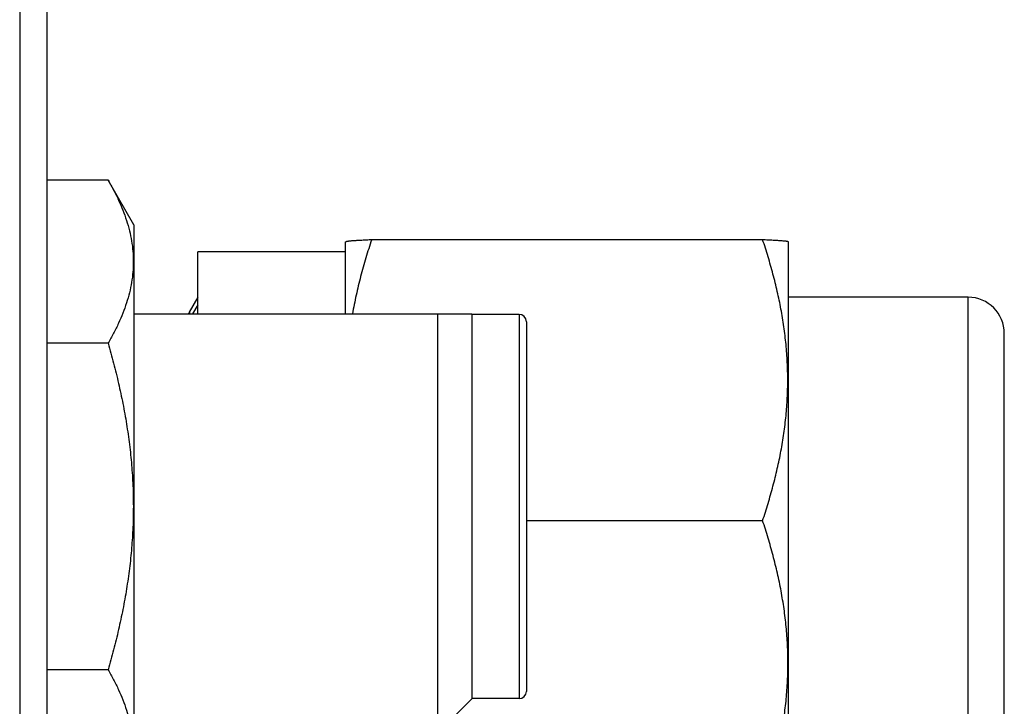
# Model space of a CAD drawing. Header units: inches. Extents: x 0 to 22, y 0 to 17.
# Tile 8 of 98: x 2.325 to 2.868, y 8.465 to 8.844. Entities that reach past the tile are written whole.
import ezdxf

# ---------------------------------------------------------------- set-up
doc = ezdxf.new("R2010")
doc.units = ezdxf.units.IN
doc.header["$LTSCALE"] = 1.21
doc.header["$MEASUREMENT"] = 0
doc.layers.get('0').update_dxf_attribs({"linetype": 'CONTINUOUS'})

msp = doc.modelspace()

# ---------------------------------------------------------------- linework, layer by layer
at = {"color": 7, "linetype": 'CONTINUOUS'}
for p, q in [((2.325, 11.58917), (2.325, 7.45326)), ((2.34, 11.57517), (2.34, 7.45326)), ((2.37377, 8.75566), (2.34, 8.75566)), ((2.388, 8.73103), (2.37377, 8.75566)), ((2.388, 8.73103), (2.388, 8.42003)), ((2.50485, 8.68186), (2.50485, 8.72157)), ((2.50485, 8.7214), (2.50492, 8.72152)), ((2.505, 8.72173), (2.50517, 8.72181)), ((2.51925, 8.72285), (2.73496, 8.72285)), ((2.74935, 8.7214), (2.74928, 8.72152)), ((2.74935, 8.41063), (2.74935, 8.72157)), ((2.50485, 8.71601), (2.42335, 8.71601)), ((2.42335, 8.68186), (2.42335, 8.71601)), ((2.42335, 8.69101), (2.41856, 8.68271)), ((2.84835, 8.69101), (2.74935, 8.69101)), ((2.42335, 8.68676), (2.42042, 8.68186)), ((2.388, 8.68186), (2.5743, 8.68186)), ((2.41806, 8.68186), (2.41852, 8.68265)), ((2.41852, 8.68265), (2.41867, 8.68265)), ((2.41913, 8.68186), (2.41867, 8.68265)), ((2.41867, 8.68265), (2.41885, 8.68189)), ((2.55563, 8.68186), (2.55563, 8.45053)), ((2.57463, 8.68153), (2.5743, 8.68186)), ((2.60063, 8.68153), (2.57463, 8.68153)), ((2.57463, 8.46953), (2.57463, 8.68153)), ((2.60463, 8.67753), (2.60463, 8.47353)), ((2.86835, 8.46101), (2.86835, 8.67101)), ((2.37377, 8.6656), (2.34, 8.6656)), ((2.60463, 8.56774), (2.73496, 8.56774)), ((2.37377, 8.48546), (2.34, 8.48546)), ((2.57463, 8.46953), (2.55563, 8.45053)), ((2.60063, 8.46953), (2.57463, 8.46953))]:
    msp.add_line(p, q, dxfattribs=at)
at = {"color": 9, "linetype": 'CONTINUOUS'}
for p, q in [((2.84835, 8.44101), (2.84835, 8.69101)), ((2.60063, 8.68153), (2.60063, 8.46953))]:
    msp.add_line(p, q, dxfattribs=at)
at = {"color": 7, "linetype": 'CONTINUOUS'}
for centre, radius, start, end in [((2.84835, 8.67101), 0.02, 360, 90), ((2.60063, 8.67753), 0.004, 0, 90), ((2.60063, 8.47353), 0.004, 270, 360)]:
    msp.add_arc(centre, radius, start, end, dxfattribs=at)
for points, knots in [([(2.37377, 8.75566), (2.37482, 8.75385), (2.37683, 8.75021), (2.37957, 8.74466), (2.38197, 8.73907), (2.384, 8.73344), (2.38563, 8.72777), (2.38682, 8.72208), (2.38754, 8.71636), (2.38779, 8.71063), (2.38754, 8.7049), (2.38682, 8.69918), (2.38563, 8.69349), (2.384, 8.68782), (2.38197, 8.68219), (2.37957, 8.6766), (2.37683, 8.67105), (2.37482, 8.66741), (2.37377, 8.6656)], [0, 0, 0, 0, 0.06594, 0.130787, 0.194529, 0.257201, 0.318894, 0.379765, 0.440039, 0.5, 0.559961, 0.620235, 0.681106, 0.742799, 0.805471, 0.869213, 0.93406, 1, 1, 1, 1]), ([(2.50517, 8.72181), (2.50525, 8.72184), (2.50542, 8.72189), (2.50574, 8.72195), (2.50616, 8.72201), (2.50667, 8.72208), (2.50728, 8.72214), (2.50797, 8.72221), (2.50876, 8.72227), (2.50997, 8.72236), (2.51169, 8.72247), (2.51397, 8.7226), (2.51652, 8.72273), (2.51831, 8.72281), (2.51925, 8.72285)], [0, 0, 0, 0, 0.016493, 0.039099, 0.069018, 0.105671, 0.148836, 0.198463, 0.254332, 0.316216, 0.457143, 0.619359, 0.800939, 1, 1, 1, 1]), ([(2.51925, 8.72285), (2.51812, 8.71949), (2.51597, 8.71274), (2.51309, 8.70253), (2.5106, 8.69224), (2.50923, 8.68532), (2.50862, 8.68186)], [0, 0, 0, 0, 0.250891, 0.501179, 0.750871, 1, 1, 1, 1]), ([(2.73496, 8.72285), (2.73596, 8.72281), (2.73788, 8.72272), (2.74022, 8.7226), (2.74193, 8.72251), (2.74309, 8.72244), (2.74416, 8.72237), (2.74514, 8.7223), (2.74602, 8.72223), (2.74679, 8.72216), (2.74746, 8.72209), (2.74795, 8.72203), (2.74829, 8.72198), (2.7485, 8.72194), (2.74868, 8.72191), (2.74883, 8.72187), (2.74896, 8.72183), (2.74906, 8.7218), (2.74913, 8.72177), (2.74918, 8.72174), (2.7492, 8.72173), (2.7492, 8.72173)], [0, 0, 0, 0, 0.211434, 0.402564, 0.489783, 0.571038, 0.64603, 0.714461, 0.776051, 0.83053, 0.877607, 0.917178, 0.934117, 0.949025, 0.961786, 0.972476, 0.981473, 0.989173, 0.995543, 0.998039, 1, 1, 1, 1]), ([(2.73496, 8.56774), (2.73601, 8.57089), (2.73803, 8.57721), (2.74075, 8.58677), (2.74315, 8.59639), (2.74517, 8.60608), (2.74679, 8.61583), (2.74797, 8.62562), (2.74869, 8.63545), (2.74893, 8.64529), (2.74869, 8.65514), (2.74797, 8.66497), (2.74679, 8.67476), (2.74517, 8.68451), (2.74315, 8.6942), (2.74075, 8.70382), (2.73803, 8.71338), (2.73601, 8.7197), (2.73496, 8.72285)], [0, 0, 0, 0, 0.062934, 0.125726, 0.188378, 0.250896, 0.313292, 0.375589, 0.437813, 0.5, 0.562187, 0.624411, 0.686708, 0.749104, 0.811622, 0.874274, 0.937066, 1, 1, 1, 1]), ([(2.37377, 8.6656), (2.37483, 8.66194), (2.37686, 8.65459), (2.37959, 8.64349), (2.38199, 8.63231), (2.38402, 8.62106), (2.38564, 8.60974), (2.38682, 8.59837), (2.38755, 8.58696), (2.38779, 8.57553), (2.38755, 8.5641), (2.38682, 8.55269), (2.38564, 8.54132), (2.38402, 8.53), (2.38199, 8.51875), (2.37959, 8.50757), (2.37686, 8.49647), (2.37483, 8.48912), (2.37377, 8.48546)], [0, 0, 0, 0, 0.062501, 0.125001, 0.187502, 0.250002, 0.312502, 0.375001, 0.437501, 0.5, 0.562499, 0.624999, 0.687498, 0.749998, 0.812498, 0.874999, 0.937499, 1, 1, 1, 1]), ([(2.73502, 8.41072), (2.73607, 8.41391), (2.7381, 8.42031), (2.74084, 8.42998), (2.74324, 8.43973), (2.74527, 8.44954), (2.7469, 8.4594), (2.74808, 8.46932), (2.7488, 8.47927), (2.74904, 8.48924), (2.74879, 8.4992), (2.74806, 8.50915), (2.74687, 8.51907), (2.74524, 8.52893), (2.7432, 8.53874), (2.74079, 8.54848), (2.73804, 8.55816), (2.73601, 8.56455), (2.73496, 8.56774)], [0, 0, 0, 0, 0.062902, 0.125673, 0.188313, 0.250828, 0.313231, 0.375541, 0.437784, 0.499993, 0.562202, 0.624446, 0.686757, 0.749162, 0.81168, 0.874322, 0.937096, 1, 1, 1, 1]), ([(2.37377, 8.48546), (2.37482, 8.48365), (2.37683, 8.48001), (2.37957, 8.47446), (2.38197, 8.46887), (2.384, 8.46324), (2.38563, 8.45757), (2.38682, 8.45188), (2.38754, 8.44616), (2.38779, 8.44043), (2.38754, 8.4347), (2.38682, 8.42898), (2.38563, 8.42329), (2.384, 8.41762), (2.38197, 8.41199), (2.37957, 8.4064), (2.37683, 8.40085), (2.37482, 8.39721), (2.37377, 8.3954)], [0, 0, 0, 0, 0.06594, 0.130787, 0.194529, 0.257201, 0.318894, 0.379765, 0.440039, 0.5, 0.559961, 0.620235, 0.681106, 0.742799, 0.805471, 0.869213, 0.93406, 1, 1, 1, 1])]:
    msp.add_open_spline(points, degree=3, knots=knots, dxfattribs=at)

doc.saveas('drawing.dxf')
